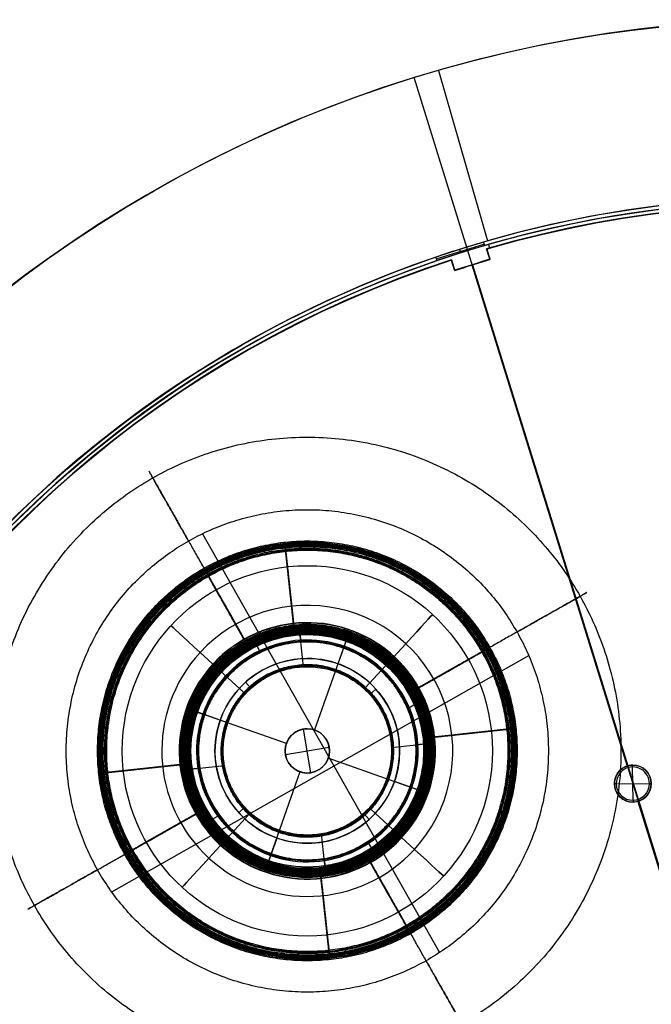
# Model space of a CAD drawing. Header units: millimetres. Extents: x -1033 to -333, y -38 to 662.
# Tile 252 of 256: x -893 to -722, y 395 to 662. Entities that reach past the tile are written whole.
import ezdxf

# ---------------------------------------------------------------- set-up
doc = ezdxf.new("R2010")
doc.units = ezdxf.units.MM
doc.header["$MEASUREMENT"] = 0
doc.layers.add('Výchozí', color=7, linetype='Continuous', true_color=0x000000)

msp = doc.modelspace()

# ---------------------------------------------------------------- linework, layer by layer
at = {"layer": 'Výchozí', "color": 9, "true_color": 0xbfbfbf}
for p, q in [((-779.66, 648, -122), (-766.35, 601.86, -122)), ((-684.11, 316.49, -123), (-786.21, 646.04, -123)), ((-780.25, 597, -73), (-767.35, 601.01, -73)), ((-773.98, 599.55, -73), (-773.68, 598.59, -73)), ((-766.64, 599.69, -120.5), (-765.74, 596.9, -120.5)), ((-766.55, 599.6, -74.5), (-765.71, 596.79, -74.5)), ((-766.1, 600.89, -122), (-765.82, 599.93, -122)), ((-765.74, 596.9, -120.5), (-775.26, 593.84, -120.5)), ((-766.19, 598.3, -119), (-766.19, 598.3, -122)), ((-766.13, 598.2, -73), (-766.13, 598.2, -76)), ((-776.16, 596.63, -119), (-776.16, 596.63, -122)), ((-776.16, 596.63, -120.5), (-775.26, 593.84, -120.5)), ((-776.13, 596.75, -73), (-776.13, 596.75, -76)), ((-776.13, 596.75, -74.5), (-775.3, 593.94, -74.5)), ((-775.71, 595.35, -76), (-775.71, 595.35, -73)), ((-775.71, 595.23, -122), (-775.71, 595.23, -119)), ((-775.3, 593.94, -74.5), (-765.71, 596.79, -74.5)), ((-770.6, 595.34, -73), (-728.61, 459.74, -73)), ((-770.6, 595.34, -76), (-728.61, 459.74, -76)), ((-770.5, 595.37, -76), (-770.5, 595.37, -73)), ((-770.5, 595.37, -119), (-770.5, 595.37, -122)), ((-770.4, 595.4, -119), (-684.03, 316.51, -119)), ((-843.56, 522.62, -1548.7), (-779.36, 409.27, -1548.7)), ((-816.85, 493.25, -1109.11), (-817.37, 498.06, -1109.11)), ((-816.19, 486.61, -657.8), (-817.28, 496.67, -657.8)), ((-815.17, 495.85, -175), (-815.17, 495.85, -230)), ((-804.55, 494.03, -230), (-806.87, 487.43, -230)), ((-844.18, 490.49, -626), (-832.33, 479.61, -626)), ((-844.18, 490.49, -655.8), (-832.33, 479.61, -655.8)), ((-829.06, 492.6, -1111.11), (-828.01, 490.75, -1111.11)), ((-805.21, 492.15, -173), (-813.18, 469.51, -173)), ((-788.52, 492.85, -626), (-799.4, 481.01, -626)), ((-799.4, 481.01, -655.8), (-788.52, 492.85, -655.8)), ((-868.12, 425.68, -1548.7), (-755.21, 489.64, -1548.7)), ((-815.17, 488.85, -624), (-815.17, 488.85, -230)), ((-830.42, 480.78, -624), (-831.9, 482.42, -624)), ((-798.24, 479.1, -624), (-796.59, 480.58, -624)), ((-838.75, 472.14, -230), (-845.35, 474.46, -230)), ((-785.84, 476.46, -1111.11), (-787.69, 475.41, -1111.11)), ((-820.83, 465.84, -173), (-843.47, 473.8, -173)), ((-814.17, 457.93, -128), (-816.16, 469.76, -128)), ((-815.17, 469.85, -173), (-815.17, 469.85, -128)), ((-847.17, 463.85, -175), (-847.17, 463.85, -230)), ((-840.17, 463.85, -624), (-840.17, 463.85, -230)), ((-821.17, 463.85, -173), (-821.17, 463.85, -128)), ((-821.08, 462.85, -128), (-809.25, 464.84, -128)), ((-809.17, 463.85, -173), (-809.17, 463.85, -128)), ((-792.4, 464.8, -657.8), (-782.34, 465.89, -657.8)), ((-790.17, 463.85, -624), (-790.17, 463.85, -230)), ((-780.95, 465.98, -1109.11), (-785.76, 465.46, -1109.11)), ((-783.17, 463.85, -175), (-783.17, 463.85, -230)), ((-786.87, 453.89, -173), (-809.51, 461.86, -173)), ((-844.24, 459.13, -1109.11), (-849.05, 458.61, -1109.11)), ((-847.67, 458.82, -657.8), (-837.61, 459.91, -657.8)), ((-727.09, 459.49, -98), (-727.09, 459.99, -97.5)), ((-727.09, 459.49, -48), (-727.09, 459.99, -48.5)), ((-726.97, 450.49, -98), (-727.09, 459.49, -98)), ((-726.97, 450.49, -48), (-727.09, 459.49, -48)), ((-727.03, 459.99, -97.5), (-727.03, 459.99, -76)), ((-727.03, 459.99, -73), (-727.03, 459.99, -48.5)), ((-817.16, 458.19, -173), (-825.12, 435.55, -173)), ((-815.17, 457.85, -173), (-815.17, 457.85, -128)), ((-784.98, 453.23, -230), (-791.58, 455.55, -230)), ((-732.03, 454.99, -97.5), (-732.03, 454.99, -76)), ((-732.03, 454.99, -73), (-732.03, 454.99, -48.5)), ((-731.53, 454.93, -98), (-732.03, 454.93, -97.5)), ((-731.53, 454.93, -48), (-732.03, 454.93, -48.5)), ((-731.53, 454.93, -98), (-722.53, 455.05, -98)), ((-731.53, 454.93, -48), (-722.53, 455.05, -48)), ((-722.53, 455.05, -98), (-722.03, 455.06, -97.5)), ((-722.53, 455.05, -48), (-722.03, 455.06, -48.5)), ((-722.03, 454.99, -97.5), (-722.03, 454.99, -76)), ((-722.03, 454.99, -73), (-722.03, 454.99, -48.5)), ((-726.97, 450.49, -98), (-726.97, 449.99, -97.5)), ((-726.97, 450.49, -48), (-726.97, 449.99, -48.5)), ((-833.74, 447.11, -624), (-832.1, 448.59, -624)), ((-798, 448.08, -626), (-786.16, 437.2, -626)), ((-798, 448.08, -655.8), (-786.16, 437.2, -655.8)), ((-727.03, 449.99, -97.5), (-727.03, 449.99, -76)), ((-727.03, 449.99, -73), (-727.03, 449.99, -48.5)), ((-725.65, 450.19, -73), (-639.85, 173.13, -73)), ((-725.65, 450.19, -76), (-639.85, 173.13, -76)), ((-830.93, 446.68, -626), (-841.81, 434.84, -626)), ((-841.81, 434.84, -655.8), (-830.93, 446.68, -655.8)), ((-839.21, 446.23, -1111.11), (-841.07, 445.18, -1111.11)), ((-798.43, 445.27, -624), (-799.91, 446.92, -624)), ((-823.46, 440.26, -230), (-825.79, 433.66, -230)), ((-810.21, 431.33, -657.8), (-811.3, 441.39, -657.8)), ((-815.17, 438.85, -624), (-815.17, 438.85, -230)), ((-798.7, 439, -1111.11), (-797.65, 437.15, -1111.11)), ((-810, 429.95, -1109.11), (-810.52, 434.76, -1109.11)), ((-815.17, 431.85, -175), (-815.17, 431.85, -230))]:
    msp.add_line(p, q, dxfattribs=at)
for centre, radius in [((-682.63, 311.72, -122.5), 350), ((-682.65, 311.69, -97.5), 302), ((-682.65, 311.69, -97.5), 301), ((-815.17, 463.85, -640.9), 50.11), ((-815.17, 463.85, -1412.35), 33.98), ((-815.17, 463.85, -1034.49), 33.39), ((-815.17, 463.85, -958.94), 33.11), ((-815.17, 463.85, -1337.81), 33.06), ((-815.17, 463.85, -883.39), 32.83), ((-815.17, 463.85, -807.93), 32.73), ((-815.17, 463.85, -732.38), 32.45), ((-815.17, 463.85, -1336.8), 32.05), ((-815.17, 463.85, -202.5), 32), ((-815.17, 463.85, -1261.25), 31.77), ((-815.17, 463.85, -1185.7), 31.49), ((-815.17, 463.85, -427), 25), ((-815.17, 463.85, -150.5), 6), ((-727.03, 454.99, -86.75), 5), ((-727.03, 454.99, -60.75), 5)]:
    msp.add_circle(centre, radius, dxfattribs=at)
for centre, radius, start, end in [((-682.63, 311.72, -123), 350, 287.2155, 107.2155), ((-682.63, 311.72, -122), 350, 287.2155, 107.2155), ((-682.63, 311.72, -122), 350, 107.2155, 270), ((-682.63, 311.72, -123), 350, 107.2155, 270), ((-682.65, 311.69, -122), 302, 90, 106.3172), ((-682.65, 311.69, -73), 302, 90, 106.3172), ((-682.65, 311.69, -122), 301, 90, 108.8853), ((-682.65, 311.69, -73), 301, 90, 106.3172), ((-682.65, 311.69, -119), 300, 288.1559, 106.2586), ((-682.65, 311.69, -122), 300, 288.1559, 106.2586), ((-682.65, 311.69, -120.5), 300, 288.1559, 106.2586), ((-682.65, 311.69, -76), 299.89, 288.1688, 106.2457), ((-682.65, 311.69, -73), 299.89, 288.1688, 106.2457), ((-682.65, 311.69, -74.5), 299.89, 288.1688, 106.2457), ((-682.65, 311.69, -122), 302, 106.3172, 286.3172), ((-682.65, 311.69, -73), 302, 106.3172, 108.8853), ((-682.65, 311.69, -73), 301, 106.3172, 108.8853), ((-682.65, 311.69, -73), 302, 108.8853, 286.9817), ((-682.65, 311.69, -73), 301, 108.8853, 286.9817), ((-682.65, 311.69, -122), 301, 108.8853, 288.8853), ((-682.65, 311.69, -76), 300, 108.1559, 286.2586), ((-682.65, 311.69, -73), 300, 108.1559, 286.2586), ((-682.65, 311.69, -74.5), 300, 108.1559, 286.2586), ((-682.65, 311.69, -119), 299.89, 108.1688, 286.2457), ((-682.65, 311.69, -122), 299.89, 108.1688, 286.2457), ((-682.65, 311.69, -120.5), 299.89, 108.1688, 286.2457), ((-815.17, 463.85, -626), 39.39, 317.429, 137.429), ((-815.17, 463.85, -655.8), 39.39, 317.429, 137.429), ((-815.17, 463.85, -1413.32), 34.7, 29.528, 209.528), ((-815.17, 463.85, -1411.42), 34.6, 29.528, 209.528), ((-815.17, 463.85, -1035.46), 34.11, 96.1774, 186.1774), ((-815.17, 463.85, -1033.56), 34.01, 96.1774, 186.1774), ((-815.17, 463.85, -959.91), 33.83, 96.1774, 186.1774), ((-815.17, 463.85, -1337.46), 33.82, 29.528, 209.528), ((-815.17, 463.85, -958.01), 33.72, 96.1774, 186.1774), ((-815.17, 463.85, -884.35), 33.55, 96.1774, 186.1774), ((-815.17, 463.85, -808.9), 33.45, 96.1774, 186.1774), ((-815.17, 463.85, -882.46), 33.44, 96.1774, 186.1774), ((-815.17, 463.85, -807), 33.35, 96.1774, 186.1774), ((-815.17, 463.85, -733.35), 33.17, 96.1774, 186.1774), ((-815.17, 463.85, -731.45), 33.07, 96.1774, 186.1774), ((-815.17, 463.85, -1335.87), 32.67, 29.528, 209.528), ((-815.17, 463.85, -1262.22), 32.49, 29.528, 209.528), ((-815.17, 463.85, -1260.32), 32.39, 29.528, 209.528), ((-815.17, 463.85, -1186.67), 32.21, 29.528, 209.528), ((-815.17, 463.85, -1184.77), 32.11, 29.528, 209.528), ((-815.17, 463.85, -175), 32, 340.6201, 160.6201), ((-815.17, 463.85, -230), 32, 340.6201, 160.6201), ((-815.17, 463.85, -1035.46), 34.11, 6.1774, 96.1774), ((-815.17, 463.85, -1033.56), 34.01, 6.1774, 96.1774), ((-815.17, 463.85, -959.91), 33.83, 6.1774, 96.1774), ((-815.17, 463.85, -958.01), 33.72, 6.1774, 96.1774), ((-815.17, 463.85, -884.35), 33.55, 6.1774, 96.1774), ((-815.17, 463.85, -808.9), 33.45, 6.1774, 96.1774), ((-815.17, 463.85, -882.46), 33.44, 6.1774, 96.1774), ((-815.17, 463.85, -807), 33.35, 6.1774, 96.1774), ((-815.17, 463.85, -733.35), 33.17, 6.1774, 96.1774), ((-815.17, 463.85, -731.45), 33.07, 6.1774, 96.1774), ((-815.17, 463.85, -173), 30, 340.6201, 160.6201), ((-815.17, 463.85, -626), 39.39, 137.429, 227.429), ((-815.17, 463.85, -655.8), 39.39, 137.429, 227.429), ((-815.17, 463.85, -624), 25, 90, 222.0168), ((-815.17, 463.85, -230), 25, 90, 222.0168), ((-815.17, 463.85, -230), 25, 42.0168, 90), ((-815.17, 463.85, -624), 25, 42.0168, 90), ((-815.17, 463.85, -230), 25, 222.0168, 42.0168), ((-815.17, 463.85, -624), 25, 222.0168, 42.0168), ((-815.17, 463.85, -1184.77), 32.11, 299.528, 29.528), ((-815.17, 463.85, -1186.67), 32.21, 299.528, 29.528), ((-815.17, 463.85, -1260.32), 32.39, 299.528, 29.528), ((-815.17, 463.85, -1262.22), 32.49, 299.528, 29.528), ((-815.17, 463.85, -1335.87), 32.67, 299.528, 29.528), ((-815.17, 463.85, -1337.46), 33.82, 299.528, 29.528), ((-815.17, 463.85, -1411.42), 34.6, 299.528, 29.528), ((-815.17, 463.85, -1413.32), 34.7, 299.528, 29.528), ((-815.17, 463.85, -230), 32, 160.6201, 270), ((-815.17, 463.85, -175), 32, 160.6201, 270), ((-815.17, 463.85, -173), 30, 160.6201, 340.6201), ((-815.17, 463.85, -173), 6, 90, 189.528), ((-815.17, 463.85, -128), 6, 90, 189.528), ((-815.17, 463.85, -128), 6, 9.528, 90), ((-815.17, 463.85, -173), 6, 9.528, 90), ((-815.17, 463.85, -1035.46), 34.11, 186.1774, 6.1774), ((-815.17, 463.85, -1033.56), 34.01, 186.1774, 6.1774), ((-815.17, 463.85, -959.91), 33.83, 186.1774, 6.1774), ((-815.17, 463.85, -958.01), 33.72, 186.1774, 6.1774), ((-815.17, 463.85, -884.35), 33.55, 186.1774, 6.1774), ((-815.17, 463.85, -808.9), 33.45, 186.1774, 6.1774), ((-815.17, 463.85, -882.46), 33.44, 186.1774, 6.1774), ((-815.17, 463.85, -807), 33.35, 186.1774, 6.1774), ((-815.17, 463.85, -733.35), 33.17, 186.1774, 6.1774), ((-815.17, 463.85, -731.45), 33.07, 186.1774, 6.1774), ((-815.17, 463.85, -128), 6, 189.528, 9.528), ((-815.17, 463.85, -173), 6, 189.528, 9.528), ((-727.03, 454.99, -76), 5, 90, 180.7416), ((-727.03, 454.99, -97.5), 5, 90, 180.7416), ((-727.03, 454.99, -73), 5, 90, 180.7416), ((-727.03, 454.99, -48.5), 5, 90, 180.7416), ((-727.03, 454.99, -98), 4.5, 0.7416, 180.7416), ((-727.03, 454.99, -48), 4.5, 0.7416, 180.7416), ((-727.03, 454.99, -97.5), 5, 0.7416, 90), ((-727.03, 454.99, -76), 5, 0.7416, 90), ((-727.03, 454.99, -73), 5, 0.7416, 90), ((-727.03, 454.99, -48.5), 5, 0.7416, 90), ((-815.17, 463.85, -230), 32, 270, 340.6201), ((-815.17, 463.85, -175), 32, 270, 340.6201), ((-727.03, 454.99, -76), 5, 180.7416, 0.7416), ((-727.03, 454.99, -97.5), 5, 180.7416, 0.7416), ((-727.03, 454.99, -73), 5, 180.7416, 0.7416), ((-727.03, 454.99, -48.5), 5, 180.7416, 0.7416), ((-727.03, 454.99, -98), 4.5, 180.7416, 0.7416), ((-727.03, 454.99, -48), 4.5, 180.7416, 0.7416), ((-815.17, 463.85, -1335.87), 32.67, 209.528, 299.528), ((-815.17, 463.85, -1262.22), 32.49, 209.528, 299.528), ((-815.17, 463.85, -1260.32), 32.39, 209.528, 299.528), ((-815.17, 463.85, -1186.67), 32.21, 209.528, 299.528), ((-815.17, 463.85, -1184.77), 32.11, 209.528, 299.528), ((-815.17, 463.85, -1413.32), 34.7, 209.528, 299.528), ((-815.17, 463.85, -1411.42), 34.6, 209.528, 299.528), ((-815.17, 463.85, -1337.46), 33.82, 209.528, 299.528), ((-815.17, 463.85, -626), 39.39, 227.429, 317.429), ((-815.17, 463.85, -655.8), 39.39, 227.429, 317.429)]:
    msp.add_arc(centre, radius, start, end, dxfattribs=at)
at = {"layer": 'Výchozí', "color": 9, "true_color": 0xbfbfbf, "extrusion": (0.73644, -0.676503, 2.43949e-16)}
for centre, start, end in [((-175.48, -640.9, -914.11), 0, 71.4554), ((-175.48, -640.89, -914.11), 288.5446, 0)]:
    msp.add_arc(centre, 15.72, start, end, dxfattribs=at)
at = {"layer": 'Výchozí', "color": 9, "true_color": 0xbfbfbf, "extrusion": (0.676503, 0.73644, 2.43949e-16)}
for centre, start, end in [((948.5, -640.9, -209.87), 0, 71.4554), ((948.5, -640.89, -209.87), 288.5446, 0)]:
    msp.add_arc(centre, 15.72, start, end, dxfattribs=at)
at = {"layer": 'Výchozí', "color": 9, "true_color": 0xbfbfbf, "extrusion": (0.994194, 0.107607, 4.90706e-16)}
for centre, end in [((583.27, -1034.49, -760.52), 253.5044), ((582.99, -958.94, -760.52), 253.5045), ((582.7, -883.39, -760.52), 253.5045), ((582.61, -807.93, -760.52), 253.5045), ((582.33, -732.38, -760.52), 253.5045)]:
    msp.add_arc(centre, 1.01, 112.7346, end, dxfattribs=at)
at = {"layer": 'Výchozí', "color": 9, "true_color": 0xbfbfbf, "extrusion": (0.870115, 0.492849, 1.3729e-15)}
for centre, end in [((840.34, -1412.35, -480.68), 253.5045), ((838.41, -1336.8, -480.68), 319.0741), ((838.13, -1261.25, -480.68), 253.5045), ((837.85, -1185.7, -480.68), 253.5045)]:
    msp.add_arc(centre, 1.01, 112.7346, end, dxfattribs=at)
at = {"layer": 'Výchozí', "color": 9, "true_color": 0xbfbfbf, "extrusion": (0.943339, -0.331831, -2.55643e-16)}
msp.add_arc((197.07, -175, -922.9), 2, 0, 90, dxfattribs=at)
at = {"layer": 'Výchozí', "color": 9, "true_color": 0xbfbfbf, "extrusion": (-0.492849, 0.870115, -1.3729e-15)}
for centre, start in [((448.19, -1185.7, 805.35), 286.4955), ((447.91, -1261.25, 805.35), 286.4955), ((447.63, -1336.8, 805.35), 220.9259), ((445.7, -1412.35, 805.35), 286.4955)]:
    msp.add_arc(centre, 1.01, start, 67.2654, dxfattribs=at)
at = {"layer": 'Výchozí', "color": 9, "true_color": 0xbfbfbf, "extrusion": (0.331831, 0.943339, -2.55643e-16)}
msp.add_arc((952.9, -175, 167.07), 2, 0, 90, dxfattribs=at)
at = {"layer": 'Výchozí', "color": 9, "true_color": 0xbfbfbf, "extrusion": (-0.107607, 0.994194, -4.90706e-16)}
for centre, start in [((727.06, -732.38, 548.87), 286.4955), ((726.78, -807.93, 548.87), 286.4955), ((726.69, -883.39, 548.87), 286.4955), ((726.41, -958.94, 548.87), 286.4955), ((726.13, -1034.49, 548.87), 286.4956)]:
    msp.add_arc(centre, 1.01, start, 67.2654, dxfattribs=at)
at = {"layer": 'Výchozí', "color": 9, "true_color": 0xbfbfbf, "extrusion": (-0.107607, 0.994194, 4.90706e-16)}
for centre, end in [((794.92, -1034.49, 548.87), 253.5044), ((794.64, -958.94, 548.87), 253.5045), ((794.35, -883.39, 548.87), 253.5045), ((794.26, -807.93, 548.87), 253.5045), ((793.98, -732.38, 548.87), 253.5045)]:
    msp.add_arc(centre, 1.01, 112.7346, end, dxfattribs=at)
at = {"layer": 'Výchozí', "color": 9, "true_color": 0xbfbfbf, "extrusion": (0.331831, 0.943339, -5.55112e-17)}
msp.add_arc((892.9, -175, 167.07), 2, 90, 180, dxfattribs=at)
at = {"layer": 'Výchozí', "color": 9, "true_color": 0xbfbfbf, "extrusion": (-0.492849, 0.870115, 1.3729e-15)}
for centre, end in [((513.74, -1336.8, 805.35), 319.0741), ((513.46, -1261.25, 805.35), 253.5045), ((513.18, -1185.7, 805.35), 253.5045), ((515.67, -1412.35, 805.35), 253.5045)]:
    msp.add_arc(centre, 1.01, 112.7346, end, dxfattribs=at)
at = {"layer": 'Výchozí', "color": 9, "true_color": 0xbfbfbf, "extrusion": (0.676503, 0.73644, -2.43949e-16)}
for centre, start, end in [((879.73, -640.9, -209.87), 108.5446, 180), ((879.73, -640.89, -209.87), 180, 251.4554)]:
    msp.add_arc(centre, 15.72, start, end, dxfattribs=at)
at = {"layer": 'Výchozí', "color": 9, "true_color": 0xbfbfbf, "extrusion": (0.73644, -0.676503, 6.56919e-15)}
msp.add_arc((-244.26, -640.9, -914.11), 15.72, 108.5323, 179.9878, dxfattribs=at)
at = {"layer": 'Výchozí', "color": 9, "true_color": 0xbfbfbf, "extrusion": (0.73644, -0.676503, -8.28811e-17)}
msp.add_arc((-244.26, -640.89, -914.11), 15.72, 180.0122, 251.4677, dxfattribs=at)
at = {"layer": 'Výchozí', "color": 9, "true_color": 0xbfbfbf, "extrusion": (0.943339, -0.331831, 2.55643e-16)}
msp.add_arc((137.07, -175, -922.9), 2, 90, 180, dxfattribs=at)
at = {"layer": 'Výchozí', "color": 9, "true_color": 0xbfbfbf, "extrusion": (0.870115, 0.492849, -1.3729e-15)}
for centre, start in [((772.86, -1185.7, -480.68), 286.4955), ((772.58, -1261.25, -480.68), 286.4955), ((772.3, -1336.8, -480.68), 220.9259), ((770.37, -1412.35, -480.68), 286.4955)]:
    msp.add_arc(centre, 1.01, start, 67.2654, dxfattribs=at)
at = {"layer": 'Výchozí', "color": 9, "true_color": 0xbfbfbf, "extrusion": (0.994194, 0.107607, -4.90706e-16)}
for centre, start in [((515.41, -732.38, -760.52), 286.4955), ((515.13, -807.93, -760.52), 286.4955), ((515.04, -883.39, -760.52), 286.4955), ((514.76, -958.94, -760.52), 286.4955), ((514.48, -1034.49, -760.52), 286.4956)]:
    msp.add_arc(centre, 1.01, start, 67.2654, dxfattribs=at)
at = {"layer": 'Výchozí', "color": 9, "true_color": 0xbfbfbf}
for points in [[(-767.5, 601.52, -73), (-767.36, 601.05, -73), (-767.22, 600.57, -73)], [(-765.74, 596.9, -119), (-766.19, 598.3, -119), (-766.64, 599.69, -119)], [(-766.64, 599.69, -119), (-766.64, 599.69, -120.5), (-766.64, 599.69, -122)], [(-766.64, 599.69, -122), (-766.19, 598.3, -122), (-765.74, 596.9, -122)], [(-766.55, 599.6, -76), (-766.13, 598.2, -76), (-765.71, 596.79, -76)], [(-766.55, 599.6, -73), (-766.13, 598.2, -73), (-765.71, 596.79, -73)], [(-766.55, 599.6, -73), (-766.55, 599.6, -74.5), (-766.55, 599.6, -76)], [(-780.4, 597.43, -73), (-780.24, 596.96, -73), (-780.08, 596.49, -73)], [(-775.26, 593.84, -119), (-770.5, 595.37, -119), (-765.74, 596.9, -119)], [(-765.74, 596.9, -122), (-770.5, 595.37, -122), (-775.26, 593.84, -122)], [(-765.74, 596.9, -119), (-765.74, 596.9, -120.5), (-765.74, 596.9, -122)], [(-776.16, 596.63, -119), (-775.71, 595.23, -119), (-775.26, 593.84, -119)], [(-775.26, 593.84, -122), (-775.71, 595.23, -122), (-776.16, 596.63, -122)], [(-775.3, 593.94, -76), (-775.71, 595.35, -76), (-776.13, 596.75, -76)], [(-775.3, 593.94, -73), (-775.71, 595.35, -73), (-776.13, 596.75, -73)], [(-765.71, 596.79, -76), (-770.5, 595.37, -76), (-775.3, 593.94, -76)], [(-765.71, 596.79, -73), (-770.5, 595.37, -73), (-775.3, 593.94, -73)], [(-765.71, 596.79, -76), (-765.71, 596.79, -74.5), (-765.71, 596.79, -73)], [(-775.3, 593.94, -73), (-775.3, 593.94, -74.5), (-775.3, 593.94, -76)], [(-775.26, 593.84, -119), (-775.26, 593.84, -120.5), (-775.26, 593.84, -122)]]:
    msp.add_open_spline(points, degree=2, dxfattribs=at)
for points, weights, knots in [([(-741.29, 505.69, -1473.13), (-783.13, 579.57, -1473.13), (-857.01, 537.73, -1473.13), (-930.89, 495.88, -1473.13), (-889.05, 422, -1473.13), (-847.2, 348.12, -1473.13), (-773.32, 389.97, -1473.13), (-699.44, 431.81, -1473.13), (-741.29, 505.69, -1473.13)], [1, 0.707106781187, 1, 0.707106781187, 1, 0.707106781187, 1, 0.707106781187, 1], [0, 0, 0, 189.171188, 189.171188, 378.342377, 378.342377, 567.513565, 567.513565, 756.684753, 756.684753, 756.684753]), ([(-847.34, 520.64, -1548.7), (-861.78, 546.15, -1515.98), (-857.01, 537.73, -1473.13), (-852.24, 529.31, -1430.27), (-832.27, 494.04, -1413.32)], [1, 0.888696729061, 1, 0.888696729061, 1], [0, 0, 0, 101.280493, 101.280493, 202.560985, 202.560985, 202.560985]), ([(-783, 407.05, -1548.7), (-839.79, 374.88, -1548.7), (-871.96, 431.68, -1548.7), (-904.13, 488.47, -1548.7), (-847.34, 520.64, -1548.7), (-790.54, 552.81, -1548.7), (-758.37, 496.02, -1548.7)], [1, 0.707106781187, 1, 0.707106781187, 1, 0.707106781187, 1], [-567.513565, -567.513565, -567.513565, -378.342377, -378.342377, -189.171188, -189.171188, 0, 0, 0]), ([(-765.74, 491.84, -1374.21), (-793.74, 541.27, -1374.21), (-843.16, 513.27, -1374.21), (-892.59, 485.28, -1374.21), (-864.59, 435.85, -1374.21), (-836.6, 386.42, -1374.21), (-787.17, 414.42, -1374.21), (-737.74, 442.42, -1374.21), (-765.74, 491.84, -1374.21)], [1, 0.707106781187, 1, 0.707106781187, 1, 0.707106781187, 1, 0.707106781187, 1], [-3.141593, -3.141593, -3.141593, -1.570796, -1.570796, 0, 0, 1.570796, 1.570796, 3.141593, 3.141593, 3.141593]), ([(-871.33, 457.77, -1072.23), (-865.26, 401.6, -1072.23), (-809.09, 407.68, -1072.23), (-752.92, 413.76, -1072.23), (-759, 469.93, -1072.23), (-765.08, 526.09, -1072.23), (-821.25, 520.01, -1072.23), (-877.41, 513.93, -1072.23), (-871.33, 457.77, -1072.23)], [1, 0.707106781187, 1, 0.707106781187, 1, 0.707106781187, 1, 0.707106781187, 1], [-3.141593, -3.141593, -3.141593, -1.570796, -1.570796, 0, 0, 1.570796, 1.570796, 3.141593, 3.141593, 3.141593]), ([(-871.06, 457.8, -996.68), (-865.01, 401.91, -996.68), (-809.12, 407.96, -996.68), (-753.23, 414.01, -996.68), (-759.28, 469.9, -996.68), (-765.33, 525.78, -996.68), (-821.22, 519.74, -996.68), (-877.1, 513.69, -996.68), (-871.06, 457.8, -996.68)], [1, 0.707106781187, 1, 0.707106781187, 1, 0.707106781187, 1, 0.707106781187, 1], [-3.141593, -3.141593, -3.141593, -1.570796, -1.570796, 0, 0, 1.570796, 1.570796, 3.141593, 3.141593, 3.141593]), ([(-870.78, 457.83, -921.13), (-864.76, 402.22, -921.13), (-809.15, 408.24, -921.13), (-753.54, 414.26, -921.13), (-759.56, 469.87, -921.13), (-765.58, 525.48, -921.13), (-821.19, 519.46, -921.13), (-876.8, 513.44, -921.13), (-870.78, 457.83, -921.13)], [1, 0.707106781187, 1, 0.707106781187, 1, 0.707106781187, 1, 0.707106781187, 1], [-3.141593, -3.141593, -3.141593, -1.570796, -1.570796, 0, 0, 1.570796, 1.570796, 3.141593, 3.141593, 3.141593]), ([(-818.86, 497.93, -1109.11), (-821.25, 520.07, -1097.4), (-821.25, 520.01, -1072.23), (-821.24, 519.95, -1047.07), (-818.84, 497.76, -1035.46)], [1, 0.855415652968, 1, 0.855415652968, 1], [-1.086484, -1.086484, -1.086484, 0.002403, 0.002403, 1.09129, 1.09129, 1.09129]), ([(-818.83, 497.65, -1033.56), (-821.22, 519.8, -1021.84), (-821.22, 519.74, -996.68), (-821.21, 519.67, -971.52), (-818.81, 497.48, -959.91)], [1, 0.855415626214, 1, 0.855415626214, 1], [-1.086485, -1.086485, -1.086485, 0.002403, 0.002403, 1.09129, 1.09129, 1.09129]), ([(-870.5, 457.86, -845.68), (-864.51, 402.53, -845.68), (-809.18, 408.51, -845.68), (-753.85, 414.5, -845.68), (-759.84, 469.84, -845.68), (-765.82, 525.17, -845.68), (-821.16, 519.18, -845.68), (-876.49, 513.19, -845.68), (-870.5, 457.86, -845.68)], [1, 0.707106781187, 1, 0.707106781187, 1, 0.707106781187, 1, 0.707106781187, 1], [-3.141593, -3.141593, -3.141593, -1.570796, -1.570796, 0, 0, 1.570796, 1.570796, 3.141593, 3.141593, 3.141593]), ([(-870.41, 457.87, -770.12), (-864.43, 402.63, -770.12), (-809.19, 408.61, -770.12), (-753.95, 414.59, -770.12), (-759.93, 469.83, -770.12), (-765.91, 525.06, -770.12), (-821.15, 519.09, -770.12), (-876.38, 513.11, -770.12), (-870.41, 457.87, -770.12)], [1, 0.707106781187, 1, 0.707106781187, 1, 0.707106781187, 1, 0.707106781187, 1], [-3.141593, -3.141593, -3.141593, -1.570796, -1.570796, 0, 0, 1.570796, 1.570796, 3.141593, 3.141593, 3.141593]), ([(-870.13, 457.9, -694.57), (-864.18, 402.94, -694.57), (-809.22, 408.89, -694.57), (-754.26, 414.83, -694.57), (-760.21, 469.79, -694.57), (-766.16, 524.75, -694.57), (-821.12, 518.81, -694.57), (-876.08, 512.86, -694.57), (-870.13, 457.9, -694.57)], [1, 0.707106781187, 1, 0.707106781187, 1, 0.707106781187, 1, 0.707106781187, 1], [-3.141593, -3.141593, -3.141593, -1.570796, -1.570796, 0, 0, 1.570796, 1.570796, 3.141593, 3.141593, 3.141593]), ([(-767.42, 490.89, -1298.99), (-794.46, 538.64, -1298.99), (-842.21, 511.6, -1298.99), (-889.96, 484.55, -1298.99), (-862.92, 436.8, -1298.99), (-835.87, 389.05, -1298.99), (-788.12, 416.1, -1298.99), (-740.37, 443.14, -1298.99), (-767.42, 490.89, -1298.99)], [1, 0.707106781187, 1, 0.707106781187, 1, 0.707106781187, 1, 0.707106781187, 1], [-3.141593, -3.141593, -3.141593, -1.570796, -1.570796, 0, 0, 1.570796, 1.570796, 3.141593, 3.141593, 3.141593]), ([(-767.66, 490.75, -1223.44), (-794.57, 538.26, -1223.44), (-842.07, 511.35, -1223.44), (-889.58, 484.44, -1223.44), (-862.67, 436.94, -1223.44), (-835.76, 389.43, -1223.44), (-788.26, 416.34, -1223.44), (-740.75, 443.25, -1223.44), (-767.66, 490.75, -1223.44)], [1, 0.707106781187, 1, 0.707106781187, 1, 0.707106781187, 1, 0.707106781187, 1], [-3.141593, -3.141593, -3.141593, -1.570796, -1.570796, 0, 0, 1.570796, 1.570796, 3.141593, 3.141593, 3.141593]), ([(-767.91, 490.62, -1147.89), (-794.68, 537.88, -1147.89), (-841.94, 511.11, -1147.89), (-889.2, 484.34, -1147.89), (-862.43, 437.08, -1147.89), (-835.66, 389.82, -1147.89), (-788.4, 416.59, -1147.89), (-741.14, 443.35, -1147.89), (-767.91, 490.62, -1147.89)], [1, 0.707106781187, 1, 0.707106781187, 1, 0.707106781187, 1, 0.707106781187, 1], [-3.141593, -3.141593, -3.141593, -1.570796, -1.570796, 0, 0, 1.570796, 1.570796, 3.141593, 3.141593, 3.141593]), ([(-818.8, 497.38, -958.01), (-821.19, 519.52, -946.29), (-821.19, 519.46, -921.13), (-821.18, 519.4, -895.96), (-818.78, 497.2, -884.35)], [1, 0.855415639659, 1, 0.855415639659, 1], [-1.086484, -1.086484, -1.086484, 0.002403, 0.002403, 1.09129, 1.09129, 1.09129]), ([(-818.77, 497.1, -882.46), (-821.16, 519.17, -870.77), (-821.16, 519.18, -845.68), (-821.16, 519.18, -820.59), (-818.77, 497.11, -808.9)], [1, 0.856073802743, 1, 0.856073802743, 1], [-1.086484, -1.086484, -1.086484, -0.000142, -0.000142, 1.086201, 1.086201, 1.086201]), ([(-818.76, 497, -807), (-821.15, 519.15, -795.29), (-821.15, 519.09, -770.12), (-821.14, 519.02, -744.96), (-818.74, 496.83, -733.35)], [1, 0.855415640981, 1, 0.855415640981, 1], [-1.086484, -1.086484, -1.086484, 0.002403, 0.002403, 1.09129, 1.09129, 1.09129]), ([(-818.73, 496.73, -731.45), (-821.12, 518.87, -719.73), (-821.12, 518.81, -694.57), (-821.11, 518.75, -669.41), (-818.71, 496.55, -657.8)], [1, 0.855415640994, 1, 0.855415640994, 1], [-1.086484, -1.086484, -1.086484, 0.002403, 0.002403, 1.09129, 1.09129, 1.09129]), ([(-832.22, 493.95, -1411.42), (-843.29, 513.51, -1399.6), (-843.16, 513.27, -1374.21), (-843.03, 513.04, -1348.81), (-831.83, 493.27, -1337.46)], [1, 0.853306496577, 1, 0.853306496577, 1], [-1.086484, -1.086484, -1.086484, 0.01052, 0.01052, 1.107524, 1.107524, 1.107524]), ([(-831.27, 492.27, -1335.87), (-842.24, 511.65, -1324.16), (-842.21, 511.6, -1298.99), (-842.18, 511.54, -1273.83), (-831.18, 492.12, -1262.22)], [1, 0.855415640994, 1, 0.855415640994, 1], [-1.086484, -1.086484, -1.086484, 0.002403, 0.002403, 1.09129, 1.09129, 1.09129]), ([(-831.13, 492.03, -1260.32), (-842.1, 511.4, -1248.6), (-842.07, 511.35, -1223.44), (-842.04, 511.3, -1198.27), (-831.04, 491.87, -1186.67)], [1, 0.855415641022, 1, 0.855415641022, 1], [-1.086484, -1.086484, -1.086484, 0.002403, 0.002403, 1.09129, 1.09129, 1.09129]), ([(-830.99, 491.78, -1184.77), (-841.97, 511.16, -1173.05), (-841.94, 511.11, -1147.89), (-841.91, 511.05, -1122.72), (-830.9, 491.63, -1111.11)], [1, 0.855415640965, 1, 0.855415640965, 1], [-1.086484, -1.086484, -1.086484, 0.002403, 0.002403, 1.09129, 1.09129, 1.09129]), ([(-758.37, 496.02, -1548.7), (-732.87, 510.46, -1515.98), (-741.29, 505.69, -1473.13), (-749.71, 500.92, -1430.27), (-784.97, 480.95, -1413.32)], [1, 0.888696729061, 1, 0.888696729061, 1], [0, 0, 0, 101.280493, 101.280493, 202.560985, 202.560985, 202.560985]), ([(-818.86, 497.93, -1109.11), (-784.77, 501.62, -1109.11), (-781.08, 467.54, -1109.11), (-777.39, 433.45, -1109.11), (-811.48, 429.76, -1109.11), (-845.56, 426.07, -1109.11), (-849.25, 460.16, -1109.11)], [1, 0.707106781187, 1, 0.707106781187, 1, 0.707106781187, 1], [-1.570796, -1.570796, -1.570796, 0, 0, 1.570796, 1.570796, 3.141593, 3.141593, 3.141593]), ([(-847.87, 460.31, -657.8), (-844.33, 427.6, -657.8), (-811.63, 431.14, -657.8), (-778.92, 434.68, -657.8), (-782.46, 467.39, -657.8), (-786, 500.09, -657.8), (-818.71, 496.55, -657.8)], [1, 0.707106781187, 1, 0.707106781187, 1, 0.707106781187, 1], [-3.141593, -3.141593, -3.141593, -1.570796, -1.570796, 0, 0, 1.570796, 1.570796, 1.570796]), ([(-787.39, 479.58, -1111.11), (-803.12, 507.36, -1111.11), (-830.9, 491.63, -1111.11), (-858.69, 475.89, -1111.11), (-842.95, 448.11, -1111.11), (-827.21, 420.33, -1111.11), (-799.43, 436.06, -1111.11)], [1, 0.707106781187, 1, 0.707106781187, 1, 0.707106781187, 1], [-3.141593, -3.141593, -3.141593, -1.570796, -1.570796, 0, 0, 1.570796, 1.570796, 1.570796]), ([(-800.48, 437.91, -1111.11), (-826.41, 423.22, -1111.11), (-841.1, 449.16, -1111.11), (-855.79, 475.09, -1111.11), (-829.86, 489.78, -1111.11), (-803.92, 504.47, -1111.11), (-789.23, 478.54, -1111.11)], [1, 0.707106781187, 1, 0.707106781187, 1, 0.707106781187, 1], [-1.570796, -1.570796, -1.570796, 0, 0, 1.570796, 1.570796, 3.141593, 3.141593, 3.141593]), ([(-789.37, 478.46, -1110.11), (-803.98, 504.26, -1110.11), (-829.78, 489.64, -1110.11), (-855.58, 475.03, -1110.11), (-840.96, 449.23, -1110.11), (-826.35, 423.44, -1110.11), (-800.55, 438.05, -1110.11), (-774.76, 452.66, -1110.11), (-789.37, 478.46, -1110.11)], [0.999710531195, 0.706902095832, 0.999710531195, 0.706902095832, 0.999710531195, 0.706902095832, 0.999710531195, 0.706902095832, 0.999710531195], [-3.141593, -3.141593, -3.141593, -1.570796, -1.570796, 0, 0, 1.570796, 1.570796, 3.141593, 3.141593, 3.141593]), ([(-789.54, 478.36, -1109.11), (-804.06, 503.99, -1109.11), (-829.68, 489.47, -1109.11), (-844.62, 481.01, -1109.11), (-844.62, 463.85, -1109.11)], [1, 0.707106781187, 1, 0.805524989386, 0.869304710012], [-3.141593, -3.141593, -3.141593, -1.570796, -1.570796, -0.52782, -0.52782, -0.52782]), ([(-787.23, 479.67, -1184.77), (-767.85, 490.65, -1173.05), (-767.91, 490.62, -1147.89), (-767.96, 490.59, -1122.72), (-787.39, 479.58, -1111.11)], [1, 0.855415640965, 1, 0.855415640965, 1], [-1.086484, -1.086484, -1.086484, 0.002403, 0.002403, 1.09129, 1.09129, 1.09129]), ([(-786.99, 479.81, -1260.32), (-767.61, 490.78, -1248.6), (-767.66, 490.75, -1223.44), (-767.71, 490.72, -1198.27), (-787.14, 479.72, -1186.67)], [1, 0.855415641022, 1, 0.855415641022, 1], [-1.086484, -1.086484, -1.086484, 0.002403, 0.002403, 1.09129, 1.09129, 1.09129]), ([(-786.74, 479.95, -1335.87), (-767.37, 490.92, -1324.16), (-767.42, 490.89, -1298.99), (-767.47, 490.86, -1273.83), (-786.9, 479.86, -1262.22)], [1, 0.855415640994, 1, 0.855415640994, 1], [-1.086484, -1.086484, -1.086484, 0.002403, 0.002403, 1.09129, 1.09129, 1.09129]), ([(-785.06, 480.9, -1411.42), (-765.51, 491.97, -1399.6), (-765.74, 491.84, -1374.21), (-765.97, 491.71, -1348.81), (-785.74, 480.51, -1337.46)], [1, 0.853306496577, 1, 0.853306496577, 1], [-1.086484, -1.086484, -1.086484, 0.01052, 0.01052, 1.107524, 1.107524, 1.107524]), ([(-799.56, 480.84, -656.8), (-816.55, 496.44, -656.8), (-832.16, 479.45, -656.8), (-847.77, 462.46, -656.8), (-830.77, 446.86, -656.8), (-813.78, 431.25, -656.8), (-798.18, 448.24, -656.8), (-782.57, 465.23, -656.8), (-799.56, 480.84, -656.8)], [0.999377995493, 0.706666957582, 0.999377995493, 0.706666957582, 0.999377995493, 0.706666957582, 0.999377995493, 0.706666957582, 0.999377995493], [-3.141593, -3.141593, -3.141593, -1.570796, -1.570796, 0, 0, 1.570796, 1.570796, 3.141593, 3.141593, 3.141593]), ([(-799.56, 480.84, -624.99), (-816.55, 496.44, -624.99), (-832.16, 479.45, -624.99), (-847.77, 462.46, -624.99), (-830.77, 446.86, -624.99), (-813.78, 431.25, -624.99), (-798.18, 448.24, -624.99), (-782.57, 465.23, -624.99), (-799.56, 480.84, -624.99)], [0.999377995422, 0.706666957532, 0.999377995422, 0.706666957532, 0.999377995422, 0.706666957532, 0.999377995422, 0.706666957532, 0.999377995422], [-3.141593, -3.141593, -3.141593, -1.570796, -1.570796, 0, 0, 1.570796, 1.570796, 3.141593, 3.141593, 3.141593]), ([(-837.95, 463.85, -657.8), (-837.95, 472.72, -657.8), (-831.95, 479.26, -657.8), (-816.53, 496.04, -657.8), (-799.75, 480.63, -657.8)], [0.853937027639, 0.861048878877, 1, 0.707106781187, 1], [0.825597, 0.825597, 0.825597, 1.570796, 1.570796, 3.141593, 3.141593, 3.141593]), ([(-837.95, 463.85, -624), (-837.95, 472.72, -624), (-831.95, 479.26, -624), (-816.53, 496.04, -624), (-799.75, 480.63, -624)], [0.853937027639, 0.861048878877, 1, 0.707106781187, 1], [0.825597, 0.825597, 0.825597, 1.570796, 1.570796, 3.141593, 3.141593, 3.141593]), ([(-832.33, 479.61, -655.8), (-848.1, 462.45, -655.8), (-830.93, 446.68, -655.8), (-813.77, 430.92, -655.8), (-798, 448.08, -655.8), (-782.24, 465.24, -655.8), (-799.4, 481.01, -655.8)], [1, 0.707106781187, 1, 0.707106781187, 1, 0.707106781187, 1], [-1.570796, -1.570796, -1.570796, 0, 0, 1.570796, 1.570796, 3.141593, 3.141593, 3.141593]), ([(-799.4, 481.01, -626), (-782.24, 465.24, -626), (-798, 448.08, -626), (-813.77, 430.92, -626), (-830.93, 446.68, -626), (-848.1, 462.45, -626), (-832.33, 479.61, -626)], [1, 0.707106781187, 1, 0.707106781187, 1, 0.707106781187, 1], [-3.141593, -3.141593, -3.141593, -1.570796, -1.570796, 0, 0, 1.570796, 1.570796, 1.570796]), ([(-799.75, 480.63, -657.8), (-782.97, 465.21, -657.8), (-798.39, 448.43, -657.8), (-813.8, 431.65, -657.8), (-830.58, 447.07, -657.8), (-837.95, 453.84, -657.8), (-837.95, 463.85, -657.8)], [1, 0.707106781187, 1, 0.707106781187, 1, 0.846057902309, 0.853937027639], [-3.141593, -3.141593, -3.141593, -1.570796, -1.570796, 0, 0, 0.825597, 0.825597, 0.825597]), ([(-799.75, 480.63, -624), (-782.97, 465.21, -624), (-798.39, 448.43, -624), (-813.8, 431.65, -624), (-830.58, 447.07, -624), (-837.95, 453.84, -624), (-837.95, 463.85, -624)], [1, 0.707106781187, 1, 0.707106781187, 1, 0.846057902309, 0.853937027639], [-3.141593, -3.141593, -3.141593, -1.570796, -1.570796, 0, 0, 0.825597, 0.825597, 0.825597]), ([(-844.62, 463.85, -1109.11), (-844.62, 456.08, -1109.11), (-840.79, 449.33, -1109.11), (-826.28, 423.7, -1109.11), (-800.65, 438.22, -1109.11), (-775.02, 452.73, -1109.11), (-789.54, 478.36, -1109.11)], [0.869304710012, 0.9015817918, 1, 0.707106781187, 1, 0.707106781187, 1], [-0.52782, -0.52782, -0.52782, 0, 0, 1.570796, 1.570796, 3.141593, 3.141593, 3.141593]), ([(-782.29, 467.4, -731.45), (-760.15, 469.8, -719.73), (-760.21, 469.79, -694.57), (-760.27, 469.79, -669.41), (-782.46, 467.39, -657.8)], [1, 0.855415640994, 1, 0.855415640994, 1], [-1.086484, -1.086484, -1.086484, 0.002403, 0.002403, 1.09129, 1.09129, 1.09129]), ([(-782.01, 467.44, -807), (-759.87, 469.83, -795.29), (-759.93, 469.83, -770.12), (-759.99, 469.82, -744.96), (-782.19, 467.42, -733.35)], [1, 0.855415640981, 1, 0.855415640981, 1], [-1.086484, -1.086484, -1.086484, 0.002403, 0.002403, 1.09129, 1.09129, 1.09129]), ([(-781.92, 467.45, -882.46), (-759.84, 469.83, -870.77), (-759.84, 469.84, -845.68), (-759.83, 469.84, -820.59), (-781.91, 467.45, -808.9)], [1, 0.856073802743, 1, 0.856073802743, 1], [-1.086484, -1.086484, -1.086484, -0.000142, -0.000142, 1.086201, 1.086201, 1.086201]), ([(-781.64, 467.48, -958.01), (-759.5, 469.87, -946.29), (-759.56, 469.87, -921.13), (-759.62, 469.86, -895.96), (-781.81, 467.46, -884.35)], [1, 0.855415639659, 1, 0.855415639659, 1], [-1.086484, -1.086484, -1.086484, 0.002403, 0.002403, 1.09129, 1.09129, 1.09129]), ([(-781.36, 467.51, -1033.56), (-759.22, 469.9, -1021.84), (-759.28, 469.9, -996.68), (-759.34, 469.89, -971.52), (-781.54, 467.49, -959.91)], [1, 0.855415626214, 1, 0.855415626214, 1], [-1.086485, -1.086485, -1.086485, 0.002403, 0.002403, 1.09129, 1.09129, 1.09129]), ([(-781.08, 467.54, -1109.11), (-758.94, 469.93, -1097.4), (-759, 469.93, -1072.23), (-759.06, 469.92, -1047.07), (-781.26, 467.52, -1035.46)], [1, 0.855415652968, 1, 0.855415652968, 1], [-1.086484, -1.086484, -1.086484, 0.002403, 0.002403, 1.09129, 1.09129, 1.09129]), ([(-849.25, 460.16, -1109.11), (-871.39, 457.76, -1097.4), (-871.33, 457.77, -1072.23), (-871.27, 457.77, -1047.07), (-849.08, 460.18, -1035.46)], [1, 0.855415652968, 1, 0.855415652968, 1], [-1.086484, -1.086484, -1.086484, 0.002403, 0.002403, 1.09129, 1.09129, 1.09129]), ([(-848.97, 460.19, -1033.56), (-871.12, 457.79, -1021.84), (-871.06, 457.8, -996.68), (-871, 457.8, -971.52), (-848.8, 460.21, -959.91)], [1, 0.855415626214, 1, 0.855415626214, 1], [-1.086485, -1.086485, -1.086485, 0.002403, 0.002403, 1.09129, 1.09129, 1.09129]), ([(-848.7, 460.22, -958.01), (-870.84, 457.82, -946.29), (-870.78, 457.83, -921.13), (-870.72, 457.83, -895.96), (-848.52, 460.24, -884.35)], [1, 0.855415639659, 1, 0.855415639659, 1], [-1.086484, -1.086484, -1.086484, 0.002403, 0.002403, 1.09129, 1.09129, 1.09129]), ([(-848.42, 460.25, -882.46), (-870.49, 457.86, -870.77), (-870.5, 457.86, -845.68), (-870.5, 457.86, -820.59), (-848.43, 460.25, -808.9)], [1, 0.856073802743, 1, 0.856073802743, 1], [-1.086484, -1.086484, -1.086484, -0.000142, -0.000142, 1.086201, 1.086201, 1.086201]), ([(-848.32, 460.26, -807), (-870.47, 457.86, -795.29), (-870.41, 457.87, -770.12), (-870.35, 457.87, -744.96), (-848.15, 460.28, -733.35)], [1, 0.855415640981, 1, 0.855415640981, 1], [-1.086484, -1.086484, -1.086484, 0.002403, 0.002403, 1.09129, 1.09129, 1.09129]), ([(-848.05, 460.29, -731.45), (-870.19, 457.89, -719.73), (-870.13, 457.9, -694.57), (-870.07, 457.9, -669.41), (-847.87, 460.31, -657.8)], [1, 0.855415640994, 1, 0.855415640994, 1], [-1.086484, -1.086484, -1.086484, 0.002403, 0.002403, 1.09129, 1.09129, 1.09129]), ([(-843.59, 447.75, -1335.87), (-862.97, 436.77, -1324.16), (-862.92, 436.8, -1298.99), (-862.86, 436.83, -1273.83), (-843.44, 447.83, -1262.22)], [1, 0.855415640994, 1, 0.855415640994, 1], [-1.086484, -1.086484, -1.086484, 0.002403, 0.002403, 1.09129, 1.09129, 1.09129]), ([(-843.35, 447.88, -1260.32), (-862.72, 436.91, -1248.6), (-862.67, 436.94, -1223.44), (-862.62, 436.97, -1198.27), (-843.19, 447.97, -1186.67)], [1, 0.855415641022, 1, 0.855415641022, 1], [-1.086484, -1.086484, -1.086484, 0.002403, 0.002403, 1.09129, 1.09129, 1.09129]), ([(-843.1, 448.02, -1184.77), (-862.48, 437.05, -1173.05), (-862.43, 437.08, -1147.89), (-862.38, 437.11, -1122.72), (-842.95, 448.11, -1111.11)], [1, 0.855415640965, 1, 0.855415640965, 1], [-1.086484, -1.086484, -1.086484, 0.002403, 0.002403, 1.09129, 1.09129, 1.09129]), ([(-871.96, 431.68, -1548.7), (-897.47, 417.23, -1515.98), (-889.05, 422, -1473.13), (-880.63, 426.77, -1430.27), (-845.36, 446.74, -1413.32)], [1, 0.888696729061, 1, 0.888696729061, 1], [0, 0, 0, 101.280493, 101.280493, 202.560985, 202.560985, 202.560985]), ([(-845.27, 446.8, -1411.42), (-864.83, 435.72, -1399.6), (-864.59, 435.85, -1374.21), (-864.36, 435.98, -1348.81), (-844.59, 447.18, -1337.46)], [1, 0.853306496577, 1, 0.853306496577, 1], [-1.086484, -1.086484, -1.086484, 0.01052, 0.01052, 1.107524, 1.107524, 1.107524]), ([(-799.34, 435.91, -1184.77), (-788.37, 416.53, -1173.05), (-788.4, 416.59, -1147.89), (-788.43, 416.64, -1122.72), (-799.43, 436.06, -1111.11)], [1, 0.855415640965, 1, 0.855415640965, 1], [-1.086484, -1.086484, -1.086484, 0.002403, 0.002403, 1.09129, 1.09129, 1.09129]), ([(-799.21, 435.67, -1260.32), (-788.23, 416.29, -1248.6), (-788.26, 416.34, -1223.44), (-788.29, 416.39, -1198.27), (-799.29, 435.82, -1186.67)], [1, 0.855415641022, 1, 0.855415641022, 1], [-1.086484, -1.086484, -1.086484, 0.002403, 0.002403, 1.09129, 1.09129, 1.09129]), ([(-799.07, 435.42, -1335.87), (-788.09, 416.04, -1324.16), (-788.12, 416.1, -1298.99), (-788.15, 416.15, -1273.83), (-799.15, 435.58, -1262.22)], [1, 0.855415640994, 1, 0.855415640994, 1], [-1.086484, -1.086484, -1.086484, 0.002403, 0.002403, 1.09129, 1.09129, 1.09129]), ([(-798.12, 433.74, -1411.42), (-787.04, 414.19, -1399.6), (-787.17, 414.42, -1374.21), (-787.3, 414.65, -1348.81), (-798.5, 434.42, -1337.46)], [1, 0.853306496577, 1, 0.853306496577, 1], [-1.086484, -1.086484, -1.086484, 0.01052, 0.01052, 1.107524, 1.107524, 1.107524]), ([(-783, 407.05, -1548.7), (-768.55, 381.55, -1515.98), (-773.32, 389.97, -1473.13), (-778.09, 398.39, -1430.27), (-798.06, 433.65, -1413.32)], [1, 0.888696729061, 1, 0.888696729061, 1], [0, 0, 0, 101.280493, 101.280493, 202.560985, 202.560985, 202.560985]), ([(-811.61, 430.97, -731.45), (-809.21, 408.83, -719.73), (-809.22, 408.89, -694.57), (-809.22, 408.95, -669.41), (-811.63, 431.14, -657.8)], [1, 0.855415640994, 1, 0.855415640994, 1], [-1.086484, -1.086484, -1.086484, 0.002403, 0.002403, 1.09129, 1.09129, 1.09129]), ([(-811.58, 430.69, -807), (-809.18, 408.55, -795.29), (-809.19, 408.61, -770.12), (-809.19, 408.67, -744.96), (-811.6, 430.86, -733.35)], [1, 0.855415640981, 1, 0.855415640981, 1], [-1.086484, -1.086484, -1.086484, 0.002403, 0.002403, 1.09129, 1.09129, 1.09129]), ([(-811.57, 430.6, -882.46), (-809.18, 408.52, -870.77), (-809.18, 408.51, -845.68), (-809.18, 408.51, -820.59), (-811.57, 430.59, -808.9)], [1, 0.856073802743, 1, 0.856073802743, 1], [-1.086484, -1.086484, -1.086484, -0.000142, -0.000142, 1.086201, 1.086201, 1.086201]), ([(-811.54, 430.32, -958.01), (-809.14, 408.18, -946.29), (-809.15, 408.24, -921.13), (-809.15, 408.3, -895.96), (-811.56, 430.49, -884.35)], [1, 0.855415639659, 1, 0.855415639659, 1], [-1.086484, -1.086484, -1.086484, 0.002403, 0.002403, 1.09129, 1.09129, 1.09129]), ([(-811.51, 430.04, -1033.56), (-809.11, 407.9, -1021.84), (-809.12, 407.96, -996.68), (-809.12, 408.02, -971.52), (-811.53, 430.21, -959.91)], [1, 0.855415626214, 1, 0.855415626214, 1], [-1.086485, -1.086485, -1.086485, 0.002403, 0.002403, 1.09129, 1.09129, 1.09129]), ([(-811.48, 429.76, -1109.11), (-809.08, 407.62, -1097.4), (-809.09, 407.68, -1072.23), (-809.09, 407.74, -1047.07), (-811.5, 429.94, -1035.46)], [1, 0.855415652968, 1, 0.855415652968, 1], [-1.086484, -1.086484, -1.086484, 0.002403, 0.002403, 1.09129, 1.09129, 1.09129])]:
    msp.add_rational_spline(points, weights, degree=2, knots=knots, dxfattribs=at)
for points, weights in [([(-849.25, 460.16, -1109.11), (-852.94, 494.24, -1109.11), (-818.86, 497.93, -1109.11)], [1, 0.707106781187, 1]), ([(-818.71, 496.55, -657.8), (-851.41, 493.01, -657.8), (-847.87, 460.31, -657.8)], [1, 0.707106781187, 1]), ([(-758.37, 496.02, -1548.7), (-726.2, 439.22, -1548.7), (-783, 407.05, -1548.7)], [1, 0.707106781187, 1]), ([(-829.86, 489.78, -1111.11), (-829.79, 489.66, -1110.11), (-829.68, 489.47, -1109.11)], [1, 0.999421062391, 1]), ([(-799.4, 481.01, -655.8), (-816.56, 496.78, -655.8), (-832.33, 479.61, -655.8)], [1, 0.707106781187, 1]), ([(-832.33, 479.61, -626), (-816.56, 496.78, -626), (-799.4, 481.01, -626)], [1, 0.707106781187, 1]), ([(-831.95, 479.26, -657.8), (-832.18, 479.47, -656.81), (-832.33, 479.61, -655.8)], [1, 0.998755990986, 1]), ([(-832.33, 479.61, -626), (-832.18, 479.47, -624.98), (-831.95, 479.26, -624)], [1, 0.998755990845, 1]), ([(-799.75, 480.63, -657.8), (-799.54, 480.86, -656.81), (-799.4, 481.01, -655.8)], [1, 0.998755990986, 1]), ([(-799.4, 481.01, -626), (-799.54, 480.86, -624.98), (-799.75, 480.63, -624)], [1, 0.998755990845, 1]), ([(-789.23, 478.54, -1111.11), (-774.54, 452.6, -1111.11), (-800.48, 437.91, -1111.11)], [1, 0.707106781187, 1]), ([(-799.43, 436.06, -1111.11), (-771.65, 451.8, -1111.11), (-787.39, 479.58, -1111.11)], [1, 0.707106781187, 1]), ([(-789.23, 478.54, -1111.11), (-789.36, 478.47, -1110.11), (-789.54, 478.36, -1109.11)], [1, 0.999421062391, 1]), ([(-841.1, 449.16, -1111.11), (-840.98, 449.23, -1110.11), (-840.79, 449.33, -1109.11)], [1, 0.999421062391, 1]), ([(-798.39, 448.43, -657.8), (-798.16, 448.22, -656.81), (-798, 448.08, -655.8)], [1, 0.998755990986, 1]), ([(-798, 448.08, -626), (-798.16, 448.22, -624.98), (-798.39, 448.43, -624)], [1, 0.998755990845, 1]), ([(-830.58, 447.07, -657.8), (-830.79, 446.84, -656.81), (-830.93, 446.68, -655.8)], [1, 0.998755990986, 1]), ([(-830.93, 446.68, -626), (-830.79, 446.84, -624.98), (-830.58, 447.07, -624)], [1, 0.998755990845, 1]), ([(-800.48, 437.91, -1111.11), (-800.55, 438.03, -1110.11), (-800.65, 438.22, -1109.11)], [1, 0.999421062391, 1])]:
    msp.add_rational_spline(points, weights, degree=2, dxfattribs=at)

doc.saveas('drawing.dxf')
